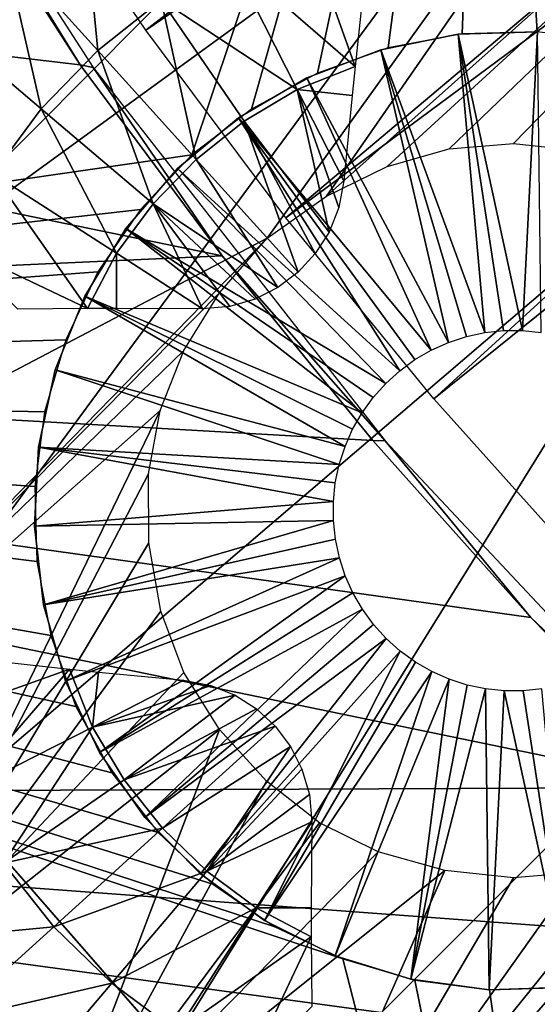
# Model space of a CAD drawing. Header units: millimetres. Extents: x -30.2 to 30.2, y -30.2 to 30.2.
# Tile 29 of 256: x -15.9 to -14, y -14.5 to -11. Entities that reach past the tile are written whole.
import ezdxf

# ---------------------------------------------------------------- set-up
doc = ezdxf.new("R2010")
doc.units = ezdxf.units.MM
doc.header["$LTSCALE"] = 52.148148
for name, color, linetype in [('2', 7, 'CONTINUOUS'), ('206', 7, 'CONTINUOUS'), ('207', 7, 'CONTINUOUS'), ('325', 7, 'CONTINUOUS'), ('328', 7, 'CONTINUOUS'), ('329', 7, 'CONTINUOUS'), ('332', 7, 'CONTINUOUS'), ('357', 7, 'CONTINUOUS'), ('358', 7, 'CONTINUOUS'), ('359', 7, 'CONTINUOUS'), ('360', 7, 'CONTINUOUS'), ('362', 7, 'CONTINUOUS'), ('73', 7, 'CONTINUOUS'), ('77', 7, 'CONTINUOUS'), ('82', 7, 'CONTINUOUS'), ('86', 7, 'CONTINUOUS')]:
    doc.layers.add(name, color=color, linetype=linetype)

msp = doc.modelspace()

# ---------------------------------------------------------------- linework, layer by layer
at = {"layer": '2', "color": 251, "linetype": 'Continuous', "true_color": 0x4c4c4c}
for points in [[(-13.2291, -11.2988, 6.644), (-9.3831, -6.8172, 6.8418), (-14.0749, -10.226, 6.644), (-13.2291, -11.2988, 6.644)], [(-20.6656, -10.5296, 6.367), (-19.7757, -12.1186, 6.367), (-15.5013, -7.8983, 6.644), (-20.6656, -10.5296, 6.367)], [(-19.7757, -12.1186, 6.367), (-14.8338, -9.0902, 6.644), (-15.5013, -7.8983, 6.644), (-19.7757, -12.1186, 6.367)], [(-19.7757, -12.1186, 6.367), (-18.764, -13.6328, 6.367), (-14.8338, -9.0902, 6.644), (-19.7757, -12.1186, 6.367)], [(-18.764, -13.6328, 6.367), (-14.0749, -10.226, 6.644), (-14.8338, -9.0902, 6.644), (-18.764, -13.6328, 6.367)], [(-18.764, -13.6328, 6.367), (-17.6365, -15.063, 6.367), (-14.0749, -10.226, 6.644), (-18.764, -13.6328, 6.367)], [(-17.6365, -15.063, 6.367), (-13.2291, -11.2988, 6.644), (-14.0749, -10.226, 6.644), (-17.6365, -15.063, 6.367)], [(-17.6365, -15.063, 6.367), (-16.4003, -16.4003, 6.367), (-13.2291, -11.2988, 6.644), (-17.6365, -15.063, 6.367)], [(-16.4003, -16.4003, 6.367), (-12.3019, -12.3019, 6.644), (-13.2291, -11.2988, 6.644), (-16.4003, -16.4003, 6.367)], [(-16.4003, -16.4003, 6.367), (-15.063, -17.6365, 6.367), (-12.3019, -12.3019, 6.644), (-16.4003, -16.4003, 6.367)], [(-15.063, -17.6365, 6.367), (-11.2988, -13.2291, 6.644), (-12.3019, -12.3019, 6.644), (-15.063, -17.6365, 6.367)], [(-15.063, -17.6365, 6.367), (-13.6328, -18.764, 6.367), (-11.2988, -13.2291, 6.644), (-15.063, -17.6365, 6.367)]]:
    msp.add_3dface(points, dxfattribs=at)
at = {"layer": '206', "color": 251, "linetype": 'Continuous', "true_color": 0x4c4c4c}
for points in [[(-18.623, -11.617, -121.7), (-12.8676, -4.9511, -121.7), (-19.0869, -10.8352, -121.7), (-18.623, -11.617, -121.7)], [(-12.3518, -6.1223, -121.7), (-12.8676, -4.9511, -121.7), (-18.623, -11.617, -121.7), (-12.3518, -6.1223, -121.7)], [(-18.1276, -12.3769, -121.7), (-12.3518, -6.1223, -121.7), (-18.623, -11.617, -121.7), (-18.1276, -12.3769, -121.7)], [(-11.7409, -7.227, -121.7), (-12.3518, -6.1223, -121.7), (-18.1276, -12.3769, -121.7), (-11.7409, -7.227, -121.7)], [(-17.5989, -13.1169, -121.7), (-11.7409, -7.227, -121.7), (-18.1276, -12.3769, -121.7), (-17.5989, -13.1169, -121.7)], [(-11.7409, -7.227, -121.7), (-17.5989, -13.1169, -121.7), (-14.9921, -11.7489, -121.7), (-11.7409, -7.227, -121.7)], [(-11.7409, -7.227, -121.7), (-14.9921, -11.7489, -121.7), (-14.7752, -11.5964, -121.7), (-11.7409, -7.227, -121.7)], [(-11.0339, -8.2663, -121.7), (-11.7409, -7.227, -121.7), (-14.7752, -11.5964, -121.7), (-11.0339, -8.2663, -121.7)], [(-14.5537, -11.4879, -121.7), (-11.0339, -8.2663, -121.7), (-14.7752, -11.5964, -121.7), (-14.5537, -11.4879, -121.7)], [(-14.3274, -11.4235, -121.7), (-11.0339, -8.2663, -121.7), (-14.5537, -11.4879, -121.7), (-14.3274, -11.4235, -121.7)], [(-14.0924, -11.404, -121.7), (-11.0339, -8.2663, -121.7), (-14.3274, -11.4235, -121.7), (-14.0924, -11.404, -121.7)], [(-13.8424, -11.4308, -121.7), (-11.0339, -8.2663, -121.7), (-14.0924, -11.404, -121.7), (-13.8424, -11.4308, -121.7)], [(-8.3678, -10.9571, -121.7), (-9.331, -10.1495, -121.7), (-15.1487, -15.8796, -121.7), (-8.3678, -10.9571, -121.7)], [(-15.1487, -15.8796, -121.7), (-9.331, -10.1495, -121.7), (-13.1928, -13.7386, -121.7), (-15.1487, -15.8796, -121.7)], [(-14.4686, -16.5038, -121.7), (-8.3678, -10.9571, -121.7), (-15.1487, -15.8796, -121.7), (-14.4686, -16.5038, -121.7)], [(-13.7683, -17.0945, -121.7), (-8.3678, -10.9571, -121.7), (-14.4686, -16.5038, -121.7), (-13.7683, -17.0945, -121.7)], [(-17.5989, -13.1169, -121.7), (-17.0334, -13.8405, -121.7), (-14.9921, -11.7489, -121.7), (-17.5989, -13.1169, -121.7)], [(-14.9921, -11.7489, -121.7), (-17.0334, -13.8405, -121.7), (-15.1656, -11.9494, -121.7), (-14.9921, -11.7489, -121.7)], [(-15.1656, -11.9494, -121.7), (-17.0334, -13.8405, -121.7), (-15.2957, -12.1589, -121.7), (-15.1656, -11.9494, -121.7)], [(-15.2957, -12.1589, -121.7), (-17.0334, -13.8405, -121.7), (-15.3825, -12.3776, -121.7), (-15.2957, -12.1589, -121.7)], [(-17.0334, -13.8405, -121.7), (-16.4344, -14.5445, -121.7), (-15.3825, -12.3776, -121.7), (-17.0334, -13.8405, -121.7)], [(-15.3825, -12.3776, -121.7), (-16.4344, -14.5445, -121.7), (-15.4254, -12.6095, -121.7), (-15.3825, -12.3776, -121.7)], [(-15.4254, -12.6095, -121.7), (-16.4344, -14.5445, -121.7), (-15.4239, -12.8609, -121.7), (-15.4254, -12.6095, -121.7)], [(-15.4239, -12.8609, -121.7), (-16.4344, -14.5445, -121.7), (-15.3802, -13.1101, -121.7), (-15.4239, -12.8609, -121.7)], [(-15.3802, -13.1101, -121.7), (-16.4344, -14.5445, -121.7), (-15.2965, -13.3342, -121.7), (-15.3802, -13.1101, -121.7)], [(-15.2965, -13.3342, -121.7), (-16.4344, -14.5445, -121.7), (-15.1652, -13.5423, -121.7), (-15.2965, -13.3342, -121.7)], [(-16.4344, -14.5445, -121.7), (-15.805, -15.2253, -121.7), (-15.1652, -13.5423, -121.7), (-16.4344, -14.5445, -121.7)], [(-15.1652, -13.5423, -121.7), (-15.805, -15.2253, -121.7), (-14.9945, -13.731, -121.7), (-15.1652, -13.5423, -121.7)], [(-14.9945, -13.731, -121.7), (-15.805, -15.2253, -121.7), (-14.8007, -13.8825, -121.7), (-14.9945, -13.731, -121.7)], [(-13.4097, -13.8911, -121.7), (-15.1487, -15.8796, -121.7), (-13.1928, -13.7386, -121.7), (-13.4097, -13.8911, -121.7)], [(-14.8007, -13.8825, -121.7), (-15.805, -15.2253, -121.7), (-14.5861, -13.9882, -121.7), (-14.8007, -13.8825, -121.7)], [(-13.6313, -13.9995, -121.7), (-15.1487, -15.8796, -121.7), (-13.4097, -13.8911, -121.7), (-13.6313, -13.9995, -121.7)], [(-14.5861, -13.9882, -121.7), (-15.805, -15.2253, -121.7), (-14.3425, -14.0567, -121.7), (-14.5861, -13.9882, -121.7)], [(-13.8576, -14.0639, -121.7), (-15.1487, -15.8796, -121.7), (-13.6313, -13.9995, -121.7), (-13.8576, -14.0639, -121.7)], [(-15.805, -15.2253, -121.7), (-15.1487, -15.8796, -121.7), (-14.3425, -14.0567, -121.7), (-15.805, -15.2253, -121.7)], [(-14.3425, -14.0567, -121.7), (-15.1487, -15.8796, -121.7), (-14.0926, -14.0834, -121.7), (-14.3425, -14.0567, -121.7)], [(-14.0926, -14.0834, -121.7), (-15.1487, -15.8796, -121.7), (-13.8576, -14.0639, -121.7), (-14.0926, -14.0834, -121.7)]]:
    msp.add_3dface(points, dxfattribs=at)
at = {"layer": '207', "color": 251, "linetype": 'Continuous', "true_color": 0x4c4c4c}
for points in [[(-15.8133, -15.2229, -34.7), (-16.4344, -14.5445, -121.7), (-16.4374, -14.5468, -34.7), (-15.8133, -15.2229, -34.7)], [(-15.805, -15.2253, -121.7), (-16.4344, -14.5445, -121.7), (-15.8133, -15.2229, -34.7), (-15.805, -15.2253, -121.7)]]:
    msp.add_3dface(points, dxfattribs=at)
at = {"layer": '325', "color": 25, "linetype": 'Continuous', "true_color": 0x996633}
for points in [[(-14.1728, -8.1821, -123.2), (-15.2662, -11.4457, -123.2), (-21.0299, -12.276, -123.2), (-14.1728, -8.1821, -123.2)], [(-20.2414, -11.563, -123.2), (-14.1728, -8.1821, -123.2), (-21.0299, -12.276, -123.2), (-20.2414, -11.563, -123.2)], [(-15.0489, -11.2782, -123.2), (-15.2662, -11.4457, -123.2), (-14.1728, -8.1821, -123.2), (-15.0489, -11.2782, -123.2)], [(-14.808, -11.1467, -123.2), (-15.0489, -11.2782, -123.2), (-14.1728, -8.1821, -123.2), (-14.808, -11.1467, -123.2)], [(-14.5495, -11.0544, -123.2), (-14.808, -11.1467, -123.2), (-14.1728, -8.1821, -123.2), (-14.5495, -11.0544, -123.2)], [(-14.2797, -11.0038, -123.2), (-14.5495, -11.0544, -123.2), (-14.1728, -8.1821, -123.2), (-14.2797, -11.0038, -123.2)], [(-14.0054, -10.9959, -123.2), (-14.2797, -11.0038, -123.2), (-14.1728, -8.1821, -123.2), (-14.0054, -10.9959, -123.2)], [(-13.7332, -11.031, -123.2), (-14.0054, -10.9959, -123.2), (-14.1728, -8.1821, -123.2), (-13.7332, -11.031, -123.2)], [(-13.4698, -11.1082, -123.2), (-13.7332, -11.031, -123.2), (-14.1728, -8.1821, -123.2), (-13.4698, -11.1082, -123.2)], [(-13.2218, -11.2257, -123.2), (-13.4698, -11.1082, -123.2), (-14.1728, -8.1821, -123.2), (-13.2218, -11.2257, -123.2)], [(-9.5619, -13.281, -123.2), (-13.2218, -11.2257, -123.2), (-14.1728, -8.1821, -123.2), (-9.5619, -13.281, -123.2)], [(-15.2662, -11.4457, -123.2), (-15.4547, -11.6452, -123.2), (-21.0299, -12.276, -123.2), (-15.2662, -11.4457, -123.2)], [(-15.4547, -11.6452, -123.2), (-15.6097, -11.8717, -123.2), (-21.0299, -12.276, -123.2), (-15.4547, -11.6452, -123.2)], [(-15.6097, -11.8717, -123.2), (-15.7274, -12.1197, -123.2), (-21.0299, -12.276, -123.2), (-15.6097, -11.8717, -123.2)], [(-15.7274, -12.1197, -123.2), (-15.8049, -12.383, -123.2), (-21.0299, -12.276, -123.2), (-15.7274, -12.1197, -123.2)], [(-14.9632, -14.2617, -123.2), (-14.7151, -14.3792, -123.2), (-21.0299, -12.276, -123.2), (-14.9632, -14.2617, -123.2)], [(-21.0299, -12.276, -123.2), (-14.7151, -14.3792, -123.2), (-13.5342, -18.98, -123.2), (-21.0299, -12.276, -123.2)], [(-15.1897, -14.107, -123.2), (-14.9632, -14.2617, -123.2), (-21.0299, -12.276, -123.2), (-15.1897, -14.107, -123.2)], [(-15.3899, -13.9181, -123.2), (-15.1897, -14.107, -123.2), (-21.0299, -12.276, -123.2), (-15.3899, -13.9181, -123.2)], [(-15.5583, -13.6996, -123.2), (-15.3899, -13.9181, -123.2), (-21.0299, -12.276, -123.2), (-15.5583, -13.6996, -123.2)], [(-15.6901, -13.4578, -123.2), (-15.5583, -13.6996, -123.2), (-21.0299, -12.276, -123.2), (-15.6901, -13.4578, -123.2)], [(-15.7821, -13.1993, -123.2), (-15.6901, -13.4578, -123.2), (-21.0299, -12.276, -123.2), (-15.7821, -13.1993, -123.2)], [(-15.8326, -12.9295, -123.2), (-15.7821, -13.1993, -123.2), (-21.0299, -12.276, -123.2), (-15.8326, -12.9295, -123.2)], [(-15.8402, -12.6551, -123.2), (-15.8326, -12.9295, -123.2), (-21.0299, -12.276, -123.2), (-15.8402, -12.6551, -123.2)], [(-15.8049, -12.383, -123.2), (-15.8402, -12.6551, -123.2), (-21.0299, -12.276, -123.2), (-15.8049, -12.383, -123.2)], [(-14.3227, -19.6931, -123.2), (-21.0299, -12.276, -123.2), (-13.5342, -18.98, -123.2), (-14.3227, -19.6931, -123.2)], [(-14.7151, -14.3792, -123.2), (-14.4518, -14.4564, -123.2), (-13.5342, -18.98, -123.2), (-14.7151, -14.3792, -123.2)], [(-14.4518, -14.4564, -123.2), (-14.1796, -14.4916, -123.2), (-13.5342, -18.98, -123.2), (-14.4518, -14.4564, -123.2)], [(-14.1796, -14.4916, -123.2), (-13.9052, -14.4837, -123.2), (-13.5342, -18.98, -123.2), (-14.1796, -14.4916, -123.2)]]:
    msp.add_3dface(points, dxfattribs=at)
at = {"layer": '328', "color": 25, "linetype": 'Continuous', "true_color": 0x996633}
for points in [[(-21.1541, -12.3883, -123.1859), (-21.0299, -12.276, -123.2), (-14.4469, -19.8054, -123.1859), (-21.1541, -12.3883, -123.1859)], [(-21.0299, -12.276, -123.2), (-14.3227, -19.6931, -123.2), (-14.4469, -19.8054, -123.1859), (-21.0299, -12.276, -123.2)], [(-21.2748, -12.4975, -123.1439), (-21.1541, -12.3883, -123.1859), (-14.5676, -19.9146, -123.1439), (-21.2748, -12.4975, -123.1439)], [(-21.1541, -12.3883, -123.1859), (-14.4469, -19.8054, -123.1859), (-14.5676, -19.9146, -123.1439), (-21.1541, -12.3883, -123.1859)], [(-21.3887, -12.6004, -123.0752), (-21.2748, -12.4975, -123.1439), (-14.6814, -20.0175, -123.0752), (-21.3887, -12.6004, -123.0752)], [(-21.2748, -12.4975, -123.1439), (-14.5676, -19.9146, -123.1439), (-14.6814, -20.0175, -123.0752), (-21.2748, -12.4975, -123.1439)], [(-21.4923, -12.6942, -122.9818), (-21.3887, -12.6004, -123.0752), (-14.7851, -20.1113, -122.9818), (-21.4923, -12.6942, -122.9818)], [(-21.3887, -12.6004, -123.0752), (-14.6814, -20.0175, -123.0752), (-14.7851, -20.1113, -122.9818), (-21.3887, -12.6004, -123.0752)], [(-21.5829, -12.7761, -122.8663), (-21.4923, -12.6942, -122.9818), (-14.8757, -20.1932, -122.8663), (-21.5829, -12.7761, -122.8663)], [(-21.4923, -12.6942, -122.9818), (-14.7851, -20.1113, -122.9818), (-14.8757, -20.1932, -122.8663), (-21.4923, -12.6942, -122.9818)], [(-21.6579, -12.8439, -122.732), (-21.5829, -12.7761, -122.8663), (-14.9507, -20.261, -122.732), (-21.6579, -12.8439, -122.732)], [(-21.5829, -12.7761, -122.8663), (-14.8757, -20.1932, -122.8663), (-14.9507, -20.261, -122.732), (-21.5829, -12.7761, -122.8663)], [(-21.7151, -12.8957, -122.5827), (-21.6579, -12.8439, -122.732), (-15.0079, -20.3127, -122.5827), (-21.7151, -12.8957, -122.5827)], [(-21.6579, -12.8439, -122.732), (-14.9507, -20.261, -122.732), (-15.0079, -20.3127, -122.5827), (-21.6579, -12.8439, -122.732)]]:
    msp.add_3dface(points, dxfattribs=at)
at = {"layer": '329', "color": 25, "linetype": 'Continuous', "true_color": 0x996633}
msp.add_3dface([(-21.7151, -12.8957, -122.5827), (-15.0079, -20.3127, -122.5827), (-21.8109, -26.4647, -100.4393), (-21.7151, -12.8957, -122.5827)], dxfattribs=at)
at = {"layer": '332', "color": 25, "linetype": 'Continuous', "true_color": 0x996633}
msp.add_3dface([(-21.3725, -12.5858, -122.3913), (-28.1755, -18.7378, -100.2479), (-14.6653, -20.0029, -122.3913), (-21.3725, -12.5858, -122.3913)], dxfattribs=at)
at = {"layer": '357', "linetype": 'Continuous'}
for points in [[(-14.5769, -11.0621, -116.7), (-14.2935, -11.0053, -116.7), (-14.5769, -11.0621, -123.2), (-14.5769, -11.0621, -116.7)], [(-14.5769, -11.0621, -123.2), (-14.2935, -11.0053, -116.7), (-14.2935, -11.0053, -123.2), (-14.5769, -11.0621, -123.2)], [(-14.2935, -11.0053, -116.7), (-14.0046, -10.9959, -116.7), (-14.2935, -11.0053, -123.2), (-14.2935, -11.0053, -116.7)], [(-14.2935, -11.0053, -123.2), (-14.0046, -10.9959, -116.7), (-14.0046, -10.9959, -123.2), (-14.2935, -11.0053, -123.2)], [(-14.8471, -11.1648, -116.7), (-14.5769, -11.0621, -116.7), (-14.8471, -11.1648, -123.2), (-14.8471, -11.1648, -116.7)], [(-14.8471, -11.1648, -123.2), (-14.5769, -11.0621, -116.7), (-14.5769, -11.0621, -123.2), (-14.8471, -11.1648, -123.2)], [(-15.0967, -11.3105, -116.7), (-14.8471, -11.1648, -116.7), (-15.0967, -11.3105, -123.2), (-15.0967, -11.3105, -116.7)], [(-15.0967, -11.3105, -123.2), (-14.8471, -11.1648, -116.7), (-14.8471, -11.1648, -123.2), (-15.0967, -11.3105, -123.2)], [(-15.3189, -11.4953, -116.7), (-15.0967, -11.3105, -116.7), (-15.3189, -11.4953, -123.2), (-15.3189, -11.4953, -116.7)], [(-15.3189, -11.4953, -123.2), (-15.0967, -11.3105, -116.7), (-15.0967, -11.3105, -123.2), (-15.3189, -11.4953, -123.2)], [(-15.5076, -11.7142, -116.7), (-15.3189, -11.4953, -116.7), (-15.5076, -11.7142, -123.2), (-15.5076, -11.7142, -116.7)], [(-15.5076, -11.7142, -123.2), (-15.3189, -11.4953, -116.7), (-15.3189, -11.4953, -123.2), (-15.5076, -11.7142, -123.2)], [(-15.6578, -11.9612, -116.7), (-15.5076, -11.7142, -116.7), (-15.6578, -11.9612, -123.2), (-15.6578, -11.9612, -116.7)], [(-15.6578, -11.9612, -123.2), (-15.5076, -11.7142, -116.7), (-15.5076, -11.7142, -123.2), (-15.6578, -11.9612, -123.2)], [(-15.7652, -12.2295, -116.7), (-15.6578, -11.9612, -116.7), (-15.7652, -12.2295, -123.2), (-15.7652, -12.2295, -116.7)], [(-15.7652, -12.2295, -123.2), (-15.6578, -11.9612, -116.7), (-15.6578, -11.9612, -123.2), (-15.7652, -12.2295, -123.2)], [(-15.827, -12.5119, -116.7), (-15.7652, -12.2295, -116.7), (-15.827, -12.5119, -123.2), (-15.827, -12.5119, -116.7)], [(-15.827, -12.5119, -123.2), (-15.7652, -12.2295, -116.7), (-15.7652, -12.2295, -123.2), (-15.827, -12.5119, -123.2)], [(-15.8415, -12.8005, -116.7), (-15.827, -12.5119, -116.7), (-15.8415, -12.8005, -123.2), (-15.8415, -12.8005, -116.7)], [(-15.8415, -12.8005, -123.2), (-15.827, -12.5119, -116.7), (-15.827, -12.5119, -123.2), (-15.8415, -12.8005, -123.2)], [(-15.8083, -13.0876, -116.7), (-15.8415, -12.8005, -116.7), (-15.8083, -13.0876, -123.2), (-15.8083, -13.0876, -116.7)], [(-15.8083, -13.0876, -123.2), (-15.8415, -12.8005, -116.7), (-15.8415, -12.8005, -123.2), (-15.8083, -13.0876, -123.2)], [(-15.7283, -13.3654, -116.7), (-15.8083, -13.0876, -116.7), (-15.7283, -13.3654, -123.2), (-15.7283, -13.3654, -116.7)], [(-15.7283, -13.3654, -123.2), (-15.8083, -13.0876, -116.7), (-15.8083, -13.0876, -123.2), (-15.7283, -13.3654, -123.2)], [(-15.6037, -13.6261, -116.7), (-15.7283, -13.3654, -116.7), (-15.6037, -13.6261, -123.2), (-15.6037, -13.6261, -116.7)], [(-15.6037, -13.6261, -123.2), (-15.7283, -13.3654, -116.7), (-15.7283, -13.3654, -123.2), (-15.6037, -13.6261, -123.2)], [(-15.4378, -13.8628, -116.7), (-15.6037, -13.6261, -116.7), (-15.4378, -13.8628, -123.2), (-15.4378, -13.8628, -116.7)], [(-15.4378, -13.8628, -123.2), (-15.6037, -13.6261, -116.7), (-15.6037, -13.6261, -123.2), (-15.4378, -13.8628, -123.2)], [(-15.2353, -14.069, -116.7), (-15.4378, -13.8628, -116.7), (-15.2353, -14.069, -123.2), (-15.2353, -14.069, -116.7)], [(-15.2353, -14.069, -123.2), (-15.4378, -13.8628, -116.7), (-15.4378, -13.8628, -123.2), (-15.2353, -14.069, -123.2)], [(-15.0016, -14.2391, -116.7), (-15.2353, -14.069, -116.7), (-15.0016, -14.2391, -123.2), (-15.0016, -14.2391, -116.7)], [(-15.0016, -14.2391, -123.2), (-15.2353, -14.069, -116.7), (-15.2353, -14.069, -123.2), (-15.0016, -14.2391, -123.2)], [(-14.7431, -14.3683, -116.7), (-15.0016, -14.2391, -116.7), (-14.7431, -14.3683, -123.2), (-14.7431, -14.3683, -116.7)], [(-14.7431, -14.3683, -123.2), (-15.0016, -14.2391, -116.7), (-15.0016, -14.2391, -123.2), (-14.7431, -14.3683, -123.2)], [(-14.4668, -14.4532, -116.7), (-14.7431, -14.3683, -116.7), (-14.4668, -14.4532, -123.2), (-14.4668, -14.4532, -116.7)], [(-14.4668, -14.4532, -123.2), (-14.7431, -14.3683, -116.7), (-14.7431, -14.3683, -123.2), (-14.4668, -14.4532, -123.2)], [(-14.1803, -14.4915, -116.7), (-14.4668, -14.4532, -116.7), (-14.1803, -14.4915, -123.2), (-14.1803, -14.4915, -116.7)], [(-14.1803, -14.4915, -123.2), (-14.4668, -14.4532, -116.7), (-14.4668, -14.4532, -123.2), (-14.1803, -14.4915, -123.2)]]:
    msp.add_3dface(points, dxfattribs=at)
at = {"layer": '358', "linetype": 'Continuous'}
for points in [[(-14.1803, -14.4915, -116.7), (-14.1803, -14.4915, -123.2), (-13.8914, -14.4821, -123.2), (-14.1803, -14.4915, -116.7)], [(-13.8914, -14.4821, -116.7), (-14.1803, -14.4915, -116.7), (-13.8914, -14.4821, -123.2), (-13.8914, -14.4821, -116.7)]]:
    msp.add_3dface(points, dxfattribs=at)
at = {"layer": '359', "linetype": 'Continuous'}
for points in [[(-13.9909, -12.0935, -113.7), (-14.0046, -10.9959, -116.7), (-14.0594, -12.0865, -113.7), (-13.9909, -12.0935, -113.7)], [(-14.0567, -13.4008, -113.7), (-13.8914, -14.4821, -116.7), (-13.9882, -13.3935, -113.7), (-14.0567, -13.4008, -113.7)], [(-14.1803, -14.4915, -116.7), (-13.8914, -14.4821, -116.7), (-14.1255, -13.401, -113.7), (-14.1803, -14.4915, -116.7)], [(-14.1255, -13.401, -113.7), (-13.8914, -14.4821, -116.7), (-14.0567, -13.4008, -113.7), (-14.1255, -13.401, -113.7)]]:
    msp.add_3dface(points, dxfattribs=at)
at = {"layer": '360', "linetype": 'Continuous'}
for points in [[(-14.2935, -11.0053, -116.7), (-14.5769, -11.0621, -116.7), (-14.1967, -12.0939, -113.7), (-14.2935, -11.0053, -116.7)], [(-14.0046, -10.9959, -116.7), (-14.2935, -11.0053, -116.7), (-14.0594, -12.0865, -113.7), (-14.0046, -10.9959, -116.7)], [(-14.0594, -12.0865, -113.7), (-14.2935, -11.0053, -116.7), (-14.1283, -12.0866, -113.7), (-14.0594, -12.0865, -113.7)], [(-14.1283, -12.0866, -113.7), (-14.2935, -11.0053, -116.7), (-14.1967, -12.0939, -113.7), (-14.1283, -12.0866, -113.7)], [(-14.5769, -11.0621, -116.7), (-14.8471, -11.1648, -116.7), (-14.3296, -12.1298, -113.7), (-14.5769, -11.0621, -116.7)], [(-14.1967, -12.0939, -113.7), (-14.5769, -11.0621, -116.7), (-14.2641, -12.1084, -113.7), (-14.1967, -12.0939, -113.7)], [(-14.2641, -12.1084, -113.7), (-14.5769, -11.0621, -116.7), (-14.3296, -12.1298, -113.7), (-14.2641, -12.1084, -113.7)], [(-14.8471, -11.1648, -116.7), (-15.0967, -11.3105, -116.7), (-14.3924, -12.158, -113.7), (-14.8471, -11.1648, -116.7)], [(-14.3296, -12.1298, -113.7), (-14.8471, -11.1648, -116.7), (-14.3924, -12.158, -113.7), (-14.3296, -12.1298, -113.7)], [(-15.0967, -11.3105, -116.7), (-15.3189, -11.4953, -116.7), (-14.5077, -12.2332, -113.7), (-15.0967, -11.3105, -116.7)], [(-14.3924, -12.158, -113.7), (-15.0967, -11.3105, -116.7), (-14.452, -12.1925, -113.7), (-14.3924, -12.158, -113.7)], [(-14.452, -12.1925, -113.7), (-15.0967, -11.3105, -116.7), (-14.5077, -12.2332, -113.7), (-14.452, -12.1925, -113.7)], [(-15.3189, -11.4953, -116.7), (-15.5076, -11.7142, -116.7), (-14.5588, -12.2794, -113.7), (-15.3189, -11.4953, -116.7)], [(-14.5077, -12.2332, -113.7), (-15.3189, -11.4953, -116.7), (-14.5588, -12.2794, -113.7), (-14.5077, -12.2332, -113.7)], [(-15.5076, -11.7142, -116.7), (-15.6578, -11.9612, -116.7), (-14.6451, -12.3865, -113.7), (-15.5076, -11.7142, -116.7)], [(-14.5588, -12.2794, -113.7), (-15.5076, -11.7142, -116.7), (-14.6048, -12.3306, -113.7), (-14.5588, -12.2794, -113.7)], [(-14.6048, -12.3306, -113.7), (-15.5076, -11.7142, -116.7), (-14.6451, -12.3865, -113.7), (-14.6048, -12.3306, -113.7)], [(-15.6578, -11.9612, -116.7), (-15.7652, -12.2295, -116.7), (-14.7073, -12.5092, -113.7), (-15.6578, -11.9612, -116.7)], [(-14.6451, -12.3865, -113.7), (-15.6578, -11.9612, -116.7), (-14.6795, -12.4462, -113.7), (-14.6451, -12.3865, -113.7)], [(-14.6795, -12.4462, -113.7), (-15.6578, -11.9612, -116.7), (-14.7073, -12.5092, -113.7), (-14.6795, -12.4462, -113.7)], [(-15.7652, -12.2295, -116.7), (-15.827, -12.5119, -116.7), (-14.7285, -12.5747, -113.7), (-15.7652, -12.2295, -116.7)], [(-14.7073, -12.5092, -113.7), (-15.7652, -12.2295, -116.7), (-14.7285, -12.5747, -113.7), (-14.7073, -12.5092, -113.7)], [(-15.827, -12.5119, -116.7), (-15.8415, -12.8005, -116.7), (-14.7497, -12.7107, -113.7), (-15.827, -12.5119, -116.7)], [(-14.7285, -12.5747, -113.7), (-15.827, -12.5119, -116.7), (-14.7427, -12.6422, -113.7), (-14.7285, -12.5747, -113.7)], [(-14.7427, -12.6422, -113.7), (-15.827, -12.5119, -116.7), (-14.7497, -12.7107, -113.7), (-14.7427, -12.6422, -113.7)], [(-14.7497, -12.7107, -113.7), (-15.8415, -12.8005, -116.7), (-14.7496, -12.7796, -113.7), (-14.7497, -12.7107, -113.7)], [(-15.8415, -12.8005, -116.7), (-15.8083, -13.0876, -116.7), (-14.7496, -12.7796, -113.7), (-15.8415, -12.8005, -116.7)], [(-14.7496, -12.7796, -113.7), (-15.8083, -13.0876, -116.7), (-14.7422, -12.8481, -113.7), (-14.7496, -12.7796, -113.7)], [(-14.7422, -12.8481, -113.7), (-15.8083, -13.0876, -116.7), (-14.7278, -12.9154, -113.7), (-14.7422, -12.8481, -113.7)], [(-15.8083, -13.0876, -116.7), (-15.7283, -13.3654, -116.7), (-14.7278, -12.9154, -113.7), (-15.8083, -13.0876, -116.7)], [(-14.7278, -12.9154, -113.7), (-15.7283, -13.3654, -116.7), (-14.7063, -12.9809, -113.7), (-14.7278, -12.9154, -113.7)], [(-15.7283, -13.3654, -116.7), (-15.6037, -13.6261, -116.7), (-14.7063, -12.9809, -113.7), (-15.7283, -13.3654, -116.7)], [(-14.7063, -12.9809, -113.7), (-15.6037, -13.6261, -116.7), (-14.6782, -13.0438, -113.7), (-14.7063, -12.9809, -113.7)], [(-14.6782, -13.0438, -113.7), (-15.6037, -13.6261, -116.7), (-14.6436, -13.1033, -113.7), (-14.6782, -13.0438, -113.7)], [(-15.6037, -13.6261, -116.7), (-15.4378, -13.8628, -116.7), (-14.6436, -13.1033, -113.7), (-15.6037, -13.6261, -116.7)], [(-14.6436, -13.1033, -113.7), (-15.4378, -13.8628, -116.7), (-14.603, -13.159, -113.7), (-14.6436, -13.1033, -113.7)], [(-14.603, -13.159, -113.7), (-15.4378, -13.8628, -116.7), (-14.5568, -13.2101, -113.7), (-14.603, -13.159, -113.7)], [(-15.4378, -13.8628, -116.7), (-15.2353, -14.069, -116.7), (-14.5568, -13.2101, -113.7), (-15.4378, -13.8628, -116.7)], [(-14.5568, -13.2101, -113.7), (-15.2353, -14.069, -116.7), (-14.5055, -13.2561, -113.7), (-14.5568, -13.2101, -113.7)], [(-15.2353, -14.069, -116.7), (-15.0016, -14.2391, -116.7), (-14.5055, -13.2561, -113.7), (-15.2353, -14.069, -116.7)], [(-14.5055, -13.2561, -113.7), (-15.0016, -14.2391, -116.7), (-14.4497, -13.2964, -113.7), (-14.5055, -13.2561, -113.7)], [(-14.4497, -13.2964, -113.7), (-15.0016, -14.2391, -116.7), (-14.3899, -13.3307, -113.7), (-14.4497, -13.2964, -113.7)], [(-15.0016, -14.2391, -116.7), (-14.7431, -14.3683, -116.7), (-14.3899, -13.3307, -113.7), (-15.0016, -14.2391, -116.7)], [(-14.3899, -13.3307, -113.7), (-14.7431, -14.3683, -116.7), (-14.3269, -13.3586, -113.7), (-14.3899, -13.3307, -113.7)], [(-14.7431, -14.3683, -116.7), (-14.4668, -14.4532, -116.7), (-14.3269, -13.3586, -113.7), (-14.7431, -14.3683, -116.7)], [(-14.3269, -13.3586, -113.7), (-14.4668, -14.4532, -116.7), (-14.2614, -13.3798, -113.7), (-14.3269, -13.3586, -113.7)], [(-14.2614, -13.3798, -113.7), (-14.4668, -14.4532, -116.7), (-14.194, -13.3939, -113.7), (-14.2614, -13.3798, -113.7)], [(-14.4668, -14.4532, -116.7), (-14.1803, -14.4915, -116.7), (-14.194, -13.3939, -113.7), (-14.4668, -14.4532, -116.7)], [(-14.1803, -14.4915, -116.7), (-14.1255, -13.401, -113.7), (-14.194, -13.3939, -113.7), (-14.1803, -14.4915, -116.7)]]:
    msp.add_3dface(points, dxfattribs=at)
at = {"layer": '362', "linetype": 'Continuous'}
for points in [[(-15.6104, -11.0651, -125.3028), (-15.9524, -10.6869, -125.0336), (-15.6681, -10.4617, -125.0336), (-15.6104, -11.0651, -125.3028)], [(-15.3783, -10.8813, -125.3028), (-15.6104, -11.0651, -125.3028), (-15.6681, -10.4617, -125.0336), (-15.3783, -10.8813, -125.3028)], [(-14.8525, -10.612, -125.3028), (-14.6708, -11.1228, -125.5184), (-15.1243, -10.7294, -125.3028), (-14.8525, -10.612, -125.3028)], [(-14.6432, -10.8696, -125.4343), (-14.6708, -11.1228, -125.5184), (-14.8525, -10.612, -125.3028), (-14.6432, -10.8696, -125.4343)], [(-15.8166, -11.2776, -125.3028), (-16.205, -10.9473, -125.0336), (-15.9524, -10.6869, -125.0336), (-15.8166, -11.2776, -125.3028)], [(-15.6104, -11.0651, -125.3028), (-15.8166, -11.2776, -125.3028), (-15.9524, -10.6869, -125.0336), (-15.6104, -11.0651, -125.3028)], [(-15.1243, -10.7294, -125.3028), (-14.8822, -11.2073, -125.5162), (-15.3783, -10.8813, -125.3028), (-15.1243, -10.7294, -125.3028)], [(-14.6708, -11.1228, -125.5184), (-14.8822, -11.2073, -125.5162), (-15.1243, -10.7294, -125.3028), (-14.6708, -11.1228, -125.5184)], [(-15.3783, -10.8813, -125.3028), (-15.2511, -11.4624, -125.5162), (-15.6104, -11.0651, -125.3028), (-15.3783, -10.8813, -125.3028)], [(-14.8822, -11.2073, -125.5162), (-15.075, -11.3228, -125.5162), (-15.3783, -10.8813, -125.3028), (-14.8822, -11.2073, -125.5162)], [(-15.075, -11.3228, -125.5162), (-15.2511, -11.4624, -125.5162), (-15.3783, -10.8813, -125.3028), (-15.075, -11.3228, -125.5162)], [(-15.8166, -11.2776, -125.3028), (-15.9932, -11.5152, -125.3028), (-16.205, -10.9473, -125.0336), (-15.8166, -11.2776, -125.3028)], [(-15.6104, -11.0651, -125.3028), (-15.4077, -11.6237, -125.5162), (-15.8166, -11.2776, -125.3028), (-15.6104, -11.0651, -125.3028)], [(-15.2511, -11.4624, -125.5162), (-15.4077, -11.6237, -125.5162), (-15.6104, -11.0651, -125.3028), (-15.2511, -11.4624, -125.5162)], [(-14.6708, -11.1228, -125.5184), (-14.6815, -11.2284, -125.5494), (-14.8822, -11.2073, -125.5162), (-14.6708, -11.1228, -125.5184)], [(-15.075, -11.3228, -125.5162), (-14.8822, -11.2073, -125.5162), (-14.7656, -11.727, -125.6605), (-15.075, -11.3228, -125.5162)], [(-14.6815, -11.2284, -125.5494), (-14.7111, -11.5405, -125.6278), (-14.8822, -11.2073, -125.5162), (-14.6815, -11.2284, -125.5494)], [(-14.8822, -11.2073, -125.5162), (-14.7111, -11.5405, -125.6278), (-14.7297, -11.6379, -125.647), (-14.8822, -11.2073, -125.5162)], [(-14.7656, -11.727, -125.6605), (-14.8822, -11.2073, -125.5162), (-14.7297, -11.6379, -125.647), (-14.7656, -11.727, -125.6605)], [(-15.8166, -11.2776, -125.3028), (-15.542, -11.8039, -125.5162), (-15.9932, -11.5152, -125.3028), (-15.8166, -11.2776, -125.3028)], [(-15.4077, -11.6237, -125.5162), (-15.542, -11.8039, -125.5162), (-15.8166, -11.2776, -125.3028), (-15.4077, -11.6237, -125.5162)], [(-15.2511, -11.4624, -125.5162), (-15.075, -11.3228, -125.5162), (-14.8785, -11.8736, -125.6711), (-15.2511, -11.4624, -125.5162)], [(-14.8785, -11.8736, -125.6711), (-15.075, -11.3228, -125.5162), (-14.8157, -11.8055, -125.6685), (-14.8785, -11.8736, -125.6711)], [(-14.8157, -11.8055, -125.6685), (-15.075, -11.3228, -125.5162), (-14.7656, -11.727, -125.6605), (-14.8157, -11.8055, -125.6685)], [(-15.4077, -11.6237, -125.5162), (-15.2511, -11.4624, -125.5162), (-14.9525, -11.9295, -125.6685), (-15.4077, -11.6237, -125.5162)], [(-14.9525, -11.9295, -125.6685), (-15.2511, -11.4624, -125.5162), (-14.8785, -11.8736, -125.6711), (-14.9525, -11.9295, -125.6685)], [(-15.9932, -11.5152, -125.3028), (-15.6473, -12.0058, -125.5184), (-16.1373, -11.7738, -125.3028), (-15.9932, -11.5152, -125.3028)], [(-15.542, -11.8039, -125.5162), (-15.6473, -12.0058, -125.5184), (-15.9932, -11.5152, -125.3028), (-15.542, -11.8039, -125.5162)], [(-15.542, -11.8039, -125.5162), (-15.4077, -11.6237, -125.5162), (-15.2276, -12.0076, -125.6278), (-15.542, -11.8039, -125.5162)], [(-15.2276, -12.0076, -125.6278), (-15.4077, -11.6237, -125.5162), (-15.128, -11.9987, -125.6471), (-15.2276, -12.0076, -125.6278)], [(-15.128, -11.9987, -125.6471), (-15.4077, -11.6237, -125.5162), (-15.0355, -11.9716, -125.6607), (-15.128, -11.9987, -125.6471)], [(-15.0355, -11.9716, -125.6607), (-15.4077, -11.6237, -125.5162), (-14.9525, -11.9295, -125.6685), (-15.0355, -11.9716, -125.6607)], [(-16.1373, -11.7738, -125.3028), (-15.6473, -12.0058, -125.5184), (-15.9019, -12.0079, -125.4343), (-16.1373, -11.7738, -125.3028)], [(-15.6473, -12.0058, -125.5184), (-15.542, -11.8039, -125.5162), (-15.5413, -12.0057, -125.5494), (-15.6473, -12.0058, -125.5184)], [(-15.5413, -12.0057, -125.5494), (-15.542, -11.8039, -125.5162), (-15.2276, -12.0076, -125.6278), (-15.5413, -12.0057, -125.5494)], [(-15.7135, -13.322, -125.5184), (-16.2242, -13.5038, -125.3028), (-15.9666, -13.2944, -125.4343), (-15.7135, -13.322, -125.5184)], [(-16.1068, -13.7755, -125.3028), (-16.2242, -13.5038, -125.3028), (-15.7135, -13.322, -125.5184), (-16.1068, -13.7755, -125.3028)], [(-15.6289, -13.5334, -125.5162), (-16.1068, -13.7755, -125.3028), (-15.7135, -13.322, -125.5184), (-15.6289, -13.5334, -125.5162)], [(-15.6289, -13.5334, -125.5162), (-15.7135, -13.322, -125.5184), (-15.608, -13.3328, -125.5494), (-15.6289, -13.5334, -125.5162)], [(-15.2956, -13.3623, -125.6278), (-15.6289, -13.5334, -125.5162), (-15.608, -13.3328, -125.5494), (-15.2956, -13.3623, -125.6278)], [(-15.1976, -13.3812, -125.6471), (-15.6289, -13.5334, -125.5162), (-15.2956, -13.3623, -125.6278), (-15.1976, -13.3812, -125.6471)], [(-15.1084, -13.4173, -125.6606), (-15.6289, -13.5334, -125.5162), (-15.1976, -13.3812, -125.6471), (-15.1084, -13.4173, -125.6606)], [(-15.5133, -13.7262, -125.5162), (-15.6289, -13.5334, -125.5162), (-15.1084, -13.4173, -125.6606), (-15.5133, -13.7262, -125.5162)], [(-15.0305, -13.4671, -125.6685), (-15.5133, -13.7262, -125.5162), (-15.1084, -13.4173, -125.6606), (-15.0305, -13.4671, -125.6685)], [(-14.9628, -13.5296, -125.6711), (-15.5133, -13.7262, -125.5162), (-15.0305, -13.4671, -125.6685), (-14.9628, -13.5296, -125.6711)], [(-15.9549, -14.0296, -125.3028), (-16.1068, -13.7755, -125.3028), (-15.6289, -13.5334, -125.5162), (-15.9549, -14.0296, -125.3028)], [(-15.5133, -13.7262, -125.5162), (-15.9549, -14.0296, -125.3028), (-15.6289, -13.5334, -125.5162), (-15.5133, -13.7262, -125.5162)], [(-15.3738, -13.9024, -125.5162), (-15.5133, -13.7262, -125.5162), (-14.9628, -13.5296, -125.6711), (-15.3738, -13.9024, -125.5162)], [(-14.9068, -13.6036, -125.6685), (-15.3738, -13.9024, -125.5162), (-14.9628, -13.5296, -125.6711), (-14.9068, -13.6036, -125.6685)], [(-15.2125, -14.0589, -125.5162), (-15.3738, -13.9024, -125.5162), (-14.9068, -13.6036, -125.6685), (-15.2125, -14.0589, -125.5162)], [(-14.8646, -13.6868, -125.6607), (-15.2125, -14.0589, -125.5162), (-14.9068, -13.6036, -125.6685), (-14.8646, -13.6868, -125.6607)], [(-14.8375, -13.7792, -125.6472), (-15.2125, -14.0589, -125.5162), (-14.8646, -13.6868, -125.6607), (-14.8375, -13.7792, -125.6472)], [(-15.3738, -13.9024, -125.5162), (-15.9549, -14.0296, -125.3028), (-15.5133, -13.7262, -125.5162), (-15.3738, -13.9024, -125.5162)], [(-14.8286, -13.8788, -125.6278), (-15.2125, -14.0589, -125.5162), (-14.8375, -13.7792, -125.6472), (-14.8286, -13.8788, -125.6278)], [(-15.7711, -14.2617, -125.3028), (-15.9549, -14.0296, -125.3028), (-15.3738, -13.9024, -125.5162), (-15.7711, -14.2617, -125.3028)], [(-15.2125, -14.0589, -125.5162), (-15.7711, -14.2617, -125.3028), (-15.3738, -13.9024, -125.5162), (-15.2125, -14.0589, -125.5162)], [(-15.0323, -14.1932, -125.5162), (-15.2125, -14.0589, -125.5162), (-14.8286, -13.8788, -125.6278), (-15.0323, -14.1932, -125.5162)], [(-15.0323, -14.1932, -125.5162), (-14.8286, -13.8788, -125.6278), (-14.8305, -14.1923, -125.5495), (-15.0323, -14.1932, -125.5162)], [(-15.9549, -14.0296, -125.3028), (-15.7711, -14.2617, -125.3028), (-16.3745, -14.3193, -125.0336), (-15.9549, -14.0296, -125.3028)], [(-15.5586, -14.4678, -125.3028), (-15.7711, -14.2617, -125.3028), (-15.2125, -14.0589, -125.5162), (-15.5586, -14.4678, -125.3028)], [(-15.0323, -14.1932, -125.5162), (-15.5586, -14.4678, -125.3028), (-15.2125, -14.0589, -125.5162), (-15.0323, -14.1932, -125.5162)], [(-15.321, -14.6444, -125.3028), (-15.5586, -14.4678, -125.3028), (-15.0323, -14.1932, -125.5162), (-15.321, -14.6444, -125.3028)], [(-14.8304, -14.2985, -125.5184), (-15.321, -14.6444, -125.3028), (-15.0323, -14.1932, -125.5162), (-14.8304, -14.2985, -125.5184)], [(-14.8304, -14.2985, -125.5184), (-15.0323, -14.1932, -125.5162), (-14.8305, -14.1923, -125.5495), (-14.8304, -14.2985, -125.5184)], [(-15.7711, -14.2617, -125.3028), (-16.1493, -14.6037, -125.0336), (-16.3745, -14.3193, -125.0336), (-15.7711, -14.2617, -125.3028)], [(-15.7711, -14.2617, -125.3028), (-15.5586, -14.4678, -125.3028), (-16.1493, -14.6037, -125.0336), (-15.7711, -14.2617, -125.3028)], [(-15.0624, -14.7885, -125.3028), (-15.321, -14.6444, -125.3028), (-14.8304, -14.2985, -125.5184), (-15.0624, -14.7885, -125.3028)], [(-14.8283, -14.5532, -125.4343), (-15.0624, -14.7885, -125.3028), (-14.8304, -14.2985, -125.5184), (-14.8283, -14.5532, -125.4343)], [(-15.5586, -14.4678, -125.3028), (-15.8889, -14.8563, -125.0336), (-16.1493, -14.6037, -125.0336), (-15.5586, -14.4678, -125.3028)], [(-15.5586, -14.4678, -125.3028), (-15.321, -14.6444, -125.3028), (-15.8889, -14.8563, -125.0336), (-15.5586, -14.4678, -125.3028)]]:
    msp.add_3dface(points, dxfattribs=at)
at = {"layer": '73', "color": 251, "linetype": 'Continuous', "true_color": 0x4c4c4c}
for points in [[(-15.9147, -10.2831, -28.6883), (-8.8341, -5.8715, -24.9299), (-15.435, -10.99, -28.6883), (-15.9147, -10.2831, -28.6883)], [(-8.8341, -5.8715, -24.9299), (-8.536, -6.297, -24.9299), (-15.435, -10.99, -28.6883), (-8.8341, -5.8715, -24.9299)], [(-15.435, -10.99, -28.6883), (-8.536, -6.297, -24.9299), (-14.9239, -11.6746, -28.6883), (-15.435, -10.99, -28.6883)], [(-8.536, -6.297, -24.9299), (-8.2175, -6.7074, -24.9299), (-14.9239, -11.6746, -28.6883), (-8.536, -6.297, -24.9299)], [(-14.9239, -11.6746, -28.6883), (-8.2175, -6.7074, -24.9299), (-14.3825, -12.3354, -28.6883), (-14.9239, -11.6746, -28.6883)], [(-8.2175, -6.7074, -24.9299), (-7.8792, -7.1017, -24.9299), (-14.3825, -12.3354, -28.6883), (-8.2175, -6.7074, -24.9299)], [(-14.3825, -12.3354, -28.6883), (-7.8792, -7.1017, -24.9299), (-13.8118, -12.9712, -28.6883), (-14.3825, -12.3354, -28.6883)]]:
    msp.add_3dface(points, dxfattribs=at)
at = {"layer": '77', "color": 251, "linetype": 'Continuous', "true_color": 0x4c4c4c}
for points in [[(-16.6113, -9.6615, -30), (-16.5653, -9.674, -29.039), (-15.6746, -11.1168, -30), (-16.6113, -9.6615, -30)], [(-16.5653, -9.674, -29.039), (-15.6267, -11.1265, -29.039), (-15.6746, -11.1168, -30), (-16.5653, -9.674, -29.039)], [(-15.6746, -11.1168, -30), (-15.6267, -11.1265, -29.039), (-15.1557, -11.8144, -30), (-15.6746, -11.1168, -30)], [(-15.6267, -11.1265, -29.039), (-14.5612, -12.4887, -29.039), (-15.1557, -11.8144, -30), (-15.6267, -11.1265, -29.039)], [(-15.1557, -11.8144, -30), (-14.5612, -12.4887, -29.039), (-14.6063, -12.4874, -30), (-15.1557, -11.8144, -30)], [(-14.6063, -12.4874, -30), (-14.5612, -12.4887, -29.039), (-14.0286, -13.1332, -30), (-14.6063, -12.4874, -30)], [(-14.5612, -12.4887, -29.039), (-13.3773, -13.7493, -29.039), (-14.0286, -13.1332, -30), (-14.5612, -12.4887, -29.039)], [(-14.0286, -13.1332, -30), (-13.3773, -13.7493, -29.039), (-13.4203, -13.7539, -30), (-14.0286, -13.1332, -30)]]:
    msp.add_3dface(points, dxfattribs=at)
at = {"layer": '82', "color": 251, "linetype": 'Continuous', "true_color": 0x4c4c4c}
for points in [[(-16.6113, -9.6615, -30), (-15.6746, -11.1168, -30), (-22.3481, -10.332, -30), (-16.6113, -9.6615, -30)], [(-15.6746, -11.1168, -30), (-15.1557, -11.8144, -30), (-22.3481, -10.332, -30), (-15.6746, -11.1168, -30)], [(-22.3481, -10.332, -30), (-15.1557, -11.8144, -30), (-21.4429, -12.099, -30), (-22.3481, -10.332, -30)], [(-15.1557, -11.8144, -30), (-14.6063, -12.4874, -30), (-21.4429, -12.099, -30), (-15.1557, -11.8144, -30)], [(-14.6063, -12.4874, -30), (-14.0286, -13.1332, -30), (-21.4429, -12.099, -30), (-14.6063, -12.4874, -30)], [(-14.0286, -13.1332, -30), (-13.4203, -13.7539, -30), (-21.4429, -12.099, -30), (-14.0286, -13.1332, -30)], [(-21.4429, -12.099, -30), (-13.4203, -13.7539, -30), (-20.4011, -13.7832, -30), (-21.4429, -12.099, -30)], [(-13.4203, -13.7539, -30), (-12.7848, -14.3467, -30), (-20.4011, -13.7832, -30), (-13.4203, -13.7539, -30)], [(-12.7848, -14.3467, -30), (-12.1251, -14.9085, -30), (-20.4011, -13.7832, -30), (-12.7848, -14.3467, -30)], [(-12.1251, -14.9085, -30), (-11.4389, -15.4411, -30), (-20.4011, -13.7832, -30), (-12.1251, -14.9085, -30)], [(-20.4011, -13.7832, -30), (-11.4389, -15.4411, -30), (-19.2245, -15.382, -30), (-20.4011, -13.7832, -30)]]:
    msp.add_3dface(points, dxfattribs=at)
at = {"layer": '86', "color": 250, "linetype": 'Continuous', "true_color": 0x333333}
for points in [[(-15.407, -14.6351, -36.0221), (-16.587, -13.2828, -36.0221), (-16.5763, -13.2962, -31.0221), (-15.407, -14.6351, -36.0221)], [(-15.3945, -14.6483, -31.0221), (-15.407, -14.6351, -36.0221), (-16.5763, -13.2962, -31.0221), (-15.3945, -14.6483, -31.0221)]]:
    msp.add_3dface(points, dxfattribs=at)

doc.saveas('drawing.dxf')
